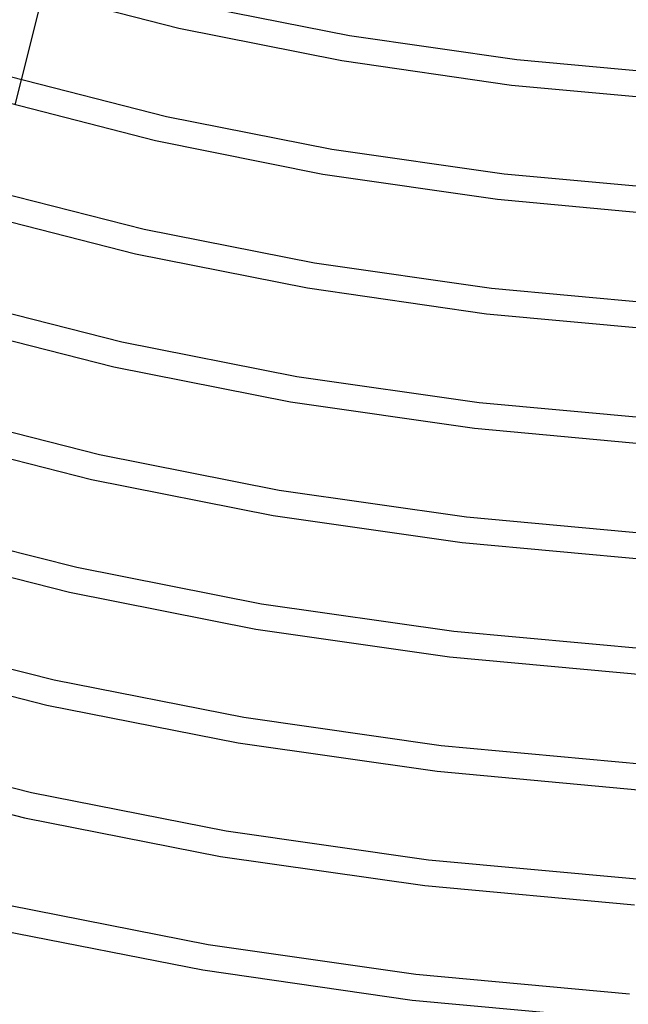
# Model space of a CAD drawing. Header units: millimetres. Extents: x -470 to 470, y -236 to 403.
# Tile 31 of 107: x -139 to -46, y -20 to 131. Entities that reach past the tile are written whole.
import ezdxf

# ---------------------------------------------------------------- set-up
doc = ezdxf.new("R2010")
doc.units = ezdxf.units.MM
doc.layers.add('HIDDEN', color=7, linetype='Continuous')
doc.layers.add('THICK', color=7, linetype='Continuous')

msp = doc.modelspace()

# ---------------------------------------------------------------- linework, layer by layer
at = {"layer": 'HIDDEN'}
msp.add_line((-138.82, 121.55), (-139.79, 117.67), dxfattribs=at)
at = {"layer": 'THICK'}
for p, q in [((-135.5, 134.76), (-138.82, 121.55)), ((-138.3, 135.56), (-114.61, 129.46)), ((-113.07, 133.21), (-88.41, 128.34)), ((-114.61, 129.46), (-89.58, 124.48)), ((-88.41, 128.34), (-62.73, 124.66)), ((-89.58, 124.48), (-63.51, 120.72)), ((-62.73, 124.66), (-36.32, 122.23)), ((-140.51, 122.03), (-116.48, 115.9)), ((-63.51, 120.72), (-36.71, 118.25)), ((-142.55, 118.46), (-118.2, 112.19)), ((-116.48, 115.9), (-91.09, 110.88)), ((-118.2, 112.19), (-92.48, 107.06)), ((-91.09, 110.88), (-64.66, 107.1)), ((-92.48, 107.06), (-65.69, 103.19)), ((-64.66, 107.1), (-37.47, 104.6)), ((-144.64, 104.89), (-119.91, 98.58)), ((-65.69, 103.19), (-38.14, 100.63)), ((-146.29, 101.2), (-121.27, 94.79)), ((-119.91, 98.58), (-93.79, 93.43)), ((-121.27, 94.79), (-94.86, 89.56)), ((-93.79, 93.43), (-66.58, 89.53)), ((-94.86, 89.56), (-67.36, 85.6)), ((-66.58, 89.53), (-38.61, 86.96)), ((-148.79, 87.76), (-123.35, 81.27)), ((-67.36, 85.6), (-39.09, 82.99)), ((-150.32, 84.04), (-124.61, 77.46)), ((-123.35, 81.27), (-96.49, 75.98)), ((-124.61, 77.46), (-97.47, 72.09)), ((-96.49, 75.98), (-68.51, 71.97)), ((-97.47, 72.09), (-69.22, 68.03)), ((-68.51, 71.97), (-39.75, 69.33)), ((-152.95, 70.63), (-126.81, 63.97)), ((-154.41, 66.89), (-128, 60.14)), ((-69.22, 68.03), (-40.18, 65.35)), ((-126.81, 63.97), (-99.2, 58.52)), ((-128, 60.14), (-100.13, 54.63)), ((-99.2, 58.52), (-70.44, 54.41)), ((-100.13, 54.63), (-71.11, 50.46)), ((-157.12, 53.5), (-130.27, 46.66)), ((-70.44, 54.41), (-40.89, 51.69)), ((-71.11, 50.46), (-41.28, 47.71)), ((-158.53, 49.75), (-131.42, 42.82)), ((-130.27, 46.66), (-101.91, 41.07)), ((-131.42, 42.82), (-102.8, 37.17)), ((-101.91, 41.07), (-72.38, 36.85)), ((-161.31, 36.38), (-133.74, 29.36)), ((-102.8, 37.17), (-73.02, 32.89)), ((-72.38, 36.85), (-42.02, 34.06)), ((-162.67, 32.61), (-134.85, 25.51)), ((-73.02, 32.89), (-42.4, 30.07)), ((-133.74, 29.36), (-104.62, 23.62)), ((-134.85, 25.51), (-105.49, 19.71)), ((-104.62, 23.62), (-74.31, 19.28)), ((-105.49, 19.71), (-74.93, 15.33)), ((-165.5, 19.26), (-137.21, 12.06)), ((-74.31, 19.28), (-43.15, 16.42)), ((-166.83, 15.48), (-138.31, 8.2)), ((-74.93, 15.33), (-43.52, 12.44)), ((-137.21, 12.06), (-107.35, 6.17)), ((-138.31, 8.2), (-108.19, 2.26)), ((-107.35, 6.17), (-76.25, 1.72)), ((-108.19, 2.26), (-76.85, -2.23)), ((-76.25, 1.72), (-44.29, -1.21)), ((-76.85, -2.23), (-44.64, -5.2)), ((-140.7, -5.24), (-110.08, -11.27)), ((-141.76, -9.1), (-110.9, -15.19)), ((-110.08, -11.27), (-78.19, -15.84)), ((-110.9, -15.19), (-78.78, -19.8)), ((-78.19, -15.84), (-45.42, -18.85)), ((-78.78, -19.8), (-45.76, -22.83))]:
    msp.add_line(p, q, dxfattribs=at)

doc.saveas('drawing.dxf')
